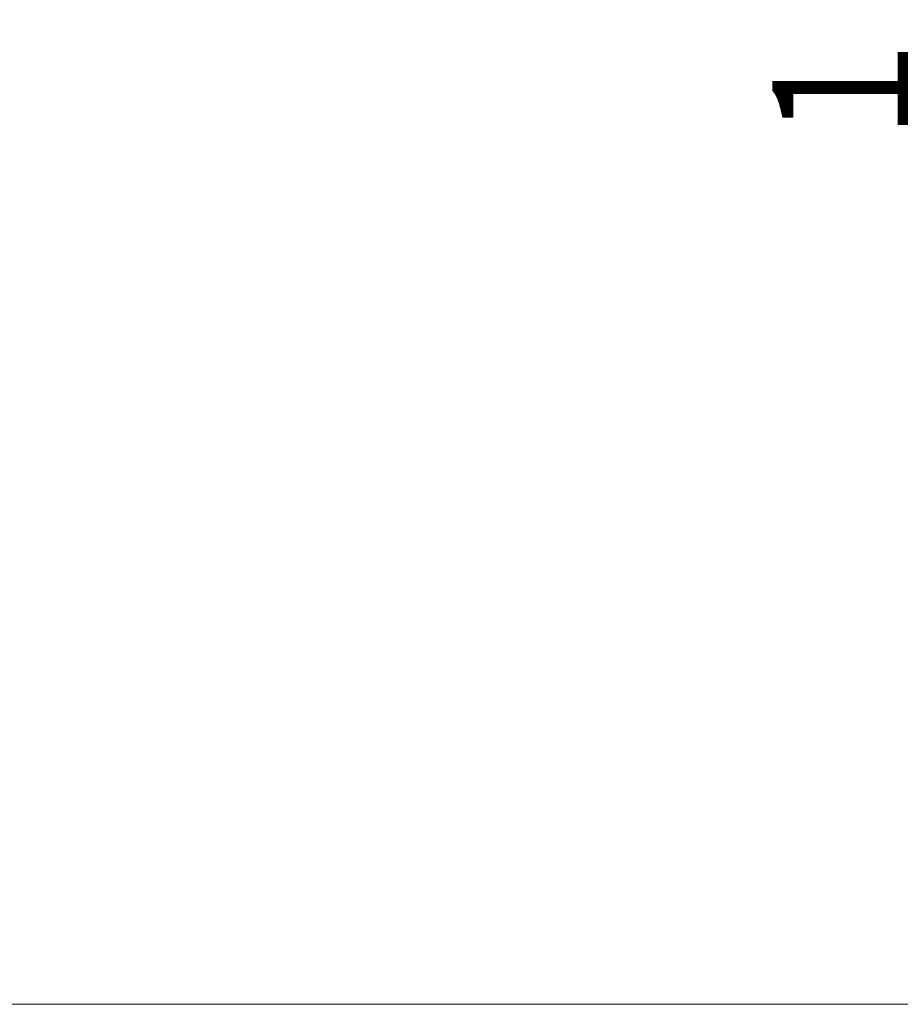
# Model space of a CAD drawing. Header units: millimetres. Extents: x 0 to 1071, y 0 to 742.
# Tile 127 of 131: x 769 to 818, y 367 to 421. Entities that reach past the tile are written whole.
import ezdxf

# ---------------------------------------------------------------- set-up
doc = ezdxf.new("R2010")
doc.units = ezdxf.units.MM
doc.header["$LTSCALE"] = 0.454724
doc.layers.add('NoLayerName_001', color=7, linetype='Continuous')
doc.styles.get("Standard").update_dxf_attribs({"font": 'txt', "bigfont": 'extfont2'})
doc.dimstyles.get("Standard").update_dxf_attribs({"dimtxt": 2.5, "dimasz": 2.5, "dimexe": 1, "dimexo": 1, "dimtad": 1, "dimdec": 3, "dimzin": 0, "dimdsep": 46, "dimtxsty": 'Standard', "dimcen": 2.5, "dimadec": 3, "dimazin": 0, "dimtfac": 0.75, "dimtdec": 3, "dimtmove": 0, "dimatfit": 3, "dimfxl": 1, "dimarcsym": 0})

# ---------------------------------------------------------------- blocks, each defined once
blk = doc.blocks.new('_OPEN30')
at = {"color": 0, "linetype": 'ByBlock', "lineweight": -2}
for p, q in [((-1, 0.267949), (0, 0)), ((0, 0), (-1, -0.267949)), ((0, 0), (-1, 0))]:
    blk.add_line(p, q, dxfattribs=at)
blk = doc.blocks.new('*D106')
at = {"layer": 'Defpoints', "color": 0}
for p in [(807.5, 487.5), (746, 366.6), (821.763, 366.6)]:
    blk.add_point(p, dxfattribs=at)
at = {"layer": 'NoLayerName_001', "color": 0, "linetype": 'Continuous', "lineweight": 13}
for p, q in [((810, 487.5), (824.263, 487.5)), ((821.763, 483.75), (821.763, 370.35)), ((748.5, 366.6), (824.263, 366.6))]:
    blk.add_line(p, q, dxfattribs=at)
at = {"layer": 'NoLayerName_001', "color": 0, "lineweight": 13, "xscale": 3.75, "yscale": 3.75, "zscale": 3.75}
for p, rotation in [((821.763, 487.5), 90), ((821.763, 366.6), 270)]:
    blk.add_blockref('_OPEN30', p, dxfattribs=dict(at, rotation=rotation))
at = {"layer": 'NoLayerName_001', "color": 0, "lineweight": 13, "insert": (814.888, 424.844), "char_height": 8.75, "attachment_point": 5, "rotation": 90}
blk.add_mtext('\\W0.8000;１２１', dxfattribs=at)

msp = doc.modelspace()

# ---------------------------------------------------------------- dimensions: what is measured, and where the dimension line sits
at = {"layer": 'NoLayerName_001', "color": 3, "linetype": 'Continuous', "lineweight": 13}
dim = msp.add_linear_dim(base=(821.7632, 366.6), p1=(807.5, 487.5), p2=(746, 366.6), angle=270, text='\\W0.8000;１２１', dimstyle='Standard', override={"dimtxt": 8.75, "dimasz": 3.75, "dimexe": 2.5, "dimexo": 2.5, "dimgap": 2.5, "dimzin": 8, "dimblk": 'OPEN30', "dimclrd": 0, "dimclre": 0, "dimclrt": 0, "dimtp": 0, "dimtm": 0, "dimlwd": 13, "dimlwe": 13}, dxfattribs=at)
dim.commit()
dim.dimension.update_dxf_attribs({"geometry": '*D106', "text_midpoint": (821.7632, 424.8444), "dimtype": 160})

doc.saveas('drawing.dxf')
